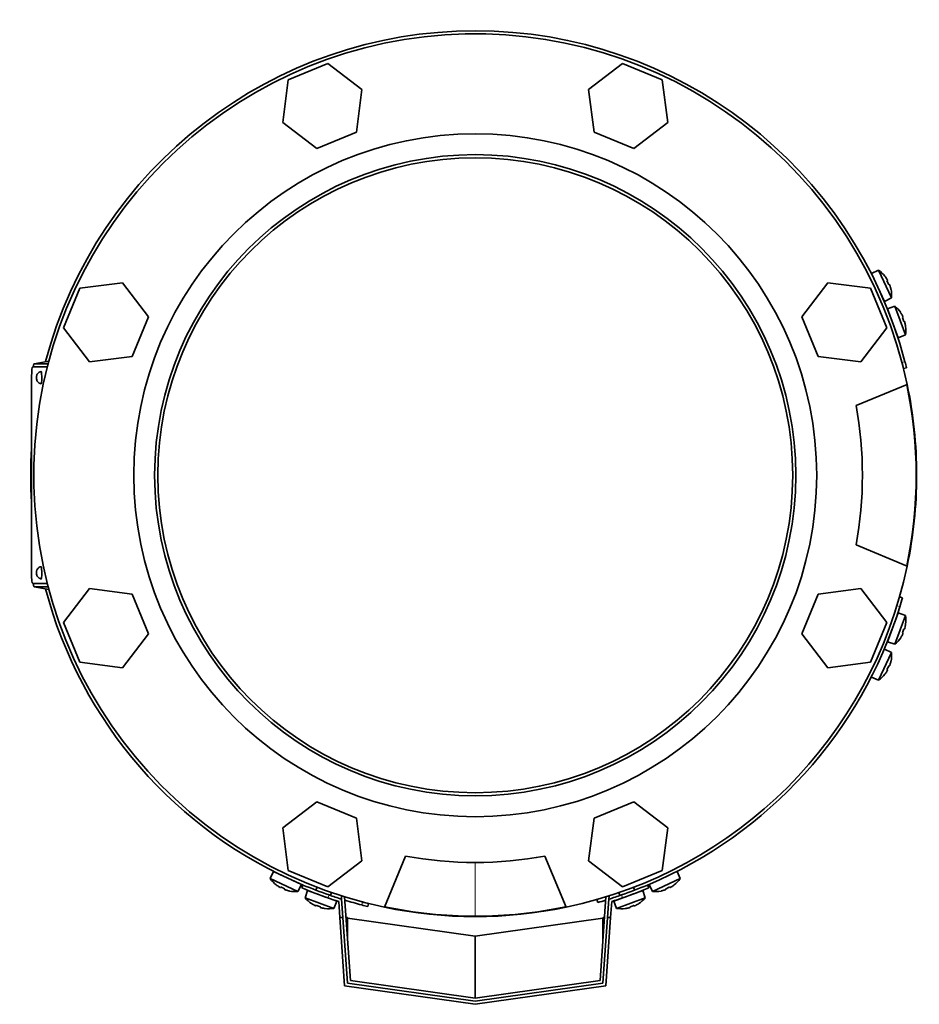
# Model space of a CAD drawing. Header units: millimetres. Extents: x 424 to 1298, y -2735 to 1993.
# Tile 1 of 24: x 427 to 717, y -2735 to -2417. Entities that reach past the tile are written whole.
import ezdxf

# ---------------------------------------------------------------- set-up
doc = ezdxf.new("R2010")
doc.units = ezdxf.units.MM
for name, color, linetype in [('M5X8_UNI7687', 7, 'Continuous'), ('MID_344-7', 7, 'Continuous'), ('VSI344-454_FILTR', 7, 'Continuous'), ('VSI344-454_FLANG', 7, 'Continuous'), ('VSI344-454_TERMI', 7, 'Continuous'), ('VSI344-454_TESTA', 7, 'Continuous'), ('VSI344_DIFFUSORE', 7, 'Continuous')]:
    doc.layers.add(name, color=color, linetype=linetype)

# ---------------------------------------------------------------- blocks, each defined once
blk = doc.blocks.new('SE2')
at = {"layer": 'M5X8_UNI7687', "color": 7, "linetype": 'Continuous', "lineweight": 35}
for p, q in [((704.03, -2498.16), (701.74, -2499.16)), ((704.03, -2498.16), (708.2, -2507.1)), ((705.97, -2508.22), (701.74, -2499.16)), ((706.05, -2500.07), (706.04, -2500.1)), ((706.91, -2501.48), (706.73, -2501.58)), ((707.51, -2502.77), (707.32, -2502.84)), ((708.01, -2504.33), (708.04, -2504.33)), ((705.97, -2508.22), (708.2, -2507.1)), ((709.31, -2509.77), (706.93, -2510.56)), ((710.35, -2519.95), (706.93, -2510.56)), ((709.31, -2509.77), (712.68, -2519.03)), ((711.13, -2511.86), (711.15, -2511.84)), ((711.88, -2513.32), (711.69, -2513.41)), ((712.36, -2514.66), (712.17, -2514.71)), ((712.73, -2516.25), (712.75, -2516.26)), ((710.35, -2519.95), (712.68, -2519.03)), ((706.93, -2618.11), (710.35, -2608.72)), ((712.68, -2609.64), (709.31, -2618.9)), ((712.68, -2609.64), (710.35, -2608.72)), ((712.73, -2612.42), (712.75, -2612.41)), ((711.88, -2615.35), (711.69, -2615.26)), ((712.36, -2614.01), (712.17, -2613.96)), ((706.93, -2618.11), (709.31, -2618.9)), ((711.13, -2616.81), (711.15, -2616.83)), ((708.2, -2621.57), (704.03, -2630.51)), ((708.2, -2621.57), (705.97, -2620.45)), ((708.04, -2624.34), (708.01, -2624.34)), ((706.04, -2628.58), (706.05, -2628.6)), ((706.91, -2627.19), (706.73, -2627.09)), ((707.51, -2625.9), (707.32, -2625.83)), ((701.74, -2629.51), (704.03, -2630.51)), ((508.62, -2692.28), (507.63, -2694.57)), ((508.62, -2692.28), (517.68, -2696.5)), ((639.97, -2694.57), (638.97, -2692.28)), ((516.56, -2698.74), (507.63, -2694.57)), ((639.97, -2694.57), (631.03, -2698.74)), ((509.56, -2696.58), (509.53, -2696.59)), ((510.94, -2697.45), (511.05, -2697.27)), ((512.23, -2698.05), (512.3, -2697.85)), ((513.79, -2698.57), (513.79, -2698.55)), ((516.56, -2698.74), (517.68, -2696.5)), ((519.68, -2698.41), (518.89, -2700.78)), ((529.07, -2701.83), (519.68, -2698.41)), ((522.72, -2697.37), (522.38, -2698.3)), ((627.92, -2698.41), (618.52, -2701.83)), ((625.22, -2698.3), (624.88, -2697.37)), ((628.71, -2700.78), (627.92, -2698.41)), ((629.91, -2696.5), (631.03, -2698.74)), ((633.81, -2698.55), (633.8, -2698.57)), ((635.36, -2698.05), (635.29, -2697.85)), ((636.65, -2697.45), (636.55, -2697.27)), ((638.06, -2696.59), (638.04, -2696.58)), ((518.89, -2700.78), (528.15, -2704.16)), ((527.07, -2700.02), (527.42, -2699.08)), ((528.15, -2704.16), (529.07, -2701.83)), ((618.52, -2701.83), (619.44, -2704.16)), ((619.44, -2704.16), (628.71, -2700.78)), ((620.18, -2699.08), (620.52, -2700.02)), ((520.98, -2702.61), (520.96, -2702.63)), ((522.44, -2703.36), (522.53, -2703.17)), ((523.78, -2703.84), (523.83, -2703.65)), ((525.37, -2704.21), (525.38, -2704.23)), ((622.22, -2704.21), (622.21, -2704.23)), ((623.82, -2703.84), (623.77, -2703.65)), ((625.15, -2703.36), (625.07, -2703.17)), ((626.61, -2702.61), (626.63, -2702.63))]:
    blk.add_line(p, q, dxfattribs=at)
for centre, radius, start, end in [((698.23, -2506.31), 10, 38.5916, 54.5414), ((702.13, -2501.18), 0.5, 5.7321, 25), ((698.23, -2506.31), 10, 355.4586, 11.4084), ((704.67, -2506.62), 0.5, 25, 44.2679), ((702.82, -2517.38), 10, 33.5916, 49.5414), ((707.15, -2512.61), 0.5, 0.7321, 20), ((702.82, -2517.38), 10, 350.4586, 6.4084), ((709.2, -2518.25), 0.5, 20, 39.2679), ((702.82, -2611.29), 10, 353.5916, 9.5414), ((709.2, -2610.43), 0.5, 320.7321, 340), ((707.15, -2616.06), 0.5, 340, 359.2679), ((702.82, -2611.29), 10, 310.4586, 326.4084), ((698.23, -2622.36), 10, 348.5916, 4.5414), ((698.23, -2622.36), 10, 305.4586, 321.4084), ((515.77, -2688.77), 10, 215.4586, 231.4084), ((510.64, -2692.67), 0.5, 245, 264.2679), ((516.08, -2695.21), 0.5, 225.7321, 245), ((631.82, -2688.77), 10, 308.5916, 324.5414), ((515.77, -2688.77), 10, 258.5916, 274.5414), ((631.82, -2688.77), 10, 265.4586, 281.4084), ((526.5, -2694.3), 10, 220.4586, 236.4084), ((521.73, -2698.63), 0.5, 250, 269.4626), ((527.37, -2700.68), 0.5, 230.7959, 250), ((620.23, -2700.68), 0.5, 290, 309.2041), ((621.1, -2694.3), 10, 303.5916, 319.5414), ((526.5, -2694.3), 10, 263.5916, 279.5414), ((621.1, -2694.3), 10, 260.4586, 276.4084)]:
    blk.add_arc(centre, radius, start, end, dxfattribs=at)
for centre, major_axis, ratio, start_param, end_param in [((698.25, -2506.3), (-4.23, 9.06), 0.996195, 4.833518, 4.948078), ((700.23, -2505.38), (3.91, -8.39), 0.811251, 1.49595, 1.645642), ((698.25, -2506.3), (4.23, -9.06), 0.996195, 1.335108, 1.449667), ((702.83, -2517.37), (-3.42, 9.4), 0.996195, 4.833518, 4.948078), ((704.89, -2516.62), (3.17, -8.7), 0.811251, 1.49595, 1.645642), ((702.83, -2517.37), (3.42, -9.4), 0.996195, 1.335108, 1.449667), ((702.83, -2611.3), (3.42, 9.4), 0.996195, 4.833518, 4.948078), ((702.83, -2611.3), (-3.42, -9.4), 0.996195, 1.335108, 1.449667), ((704.89, -2612.05), (-3.17, -8.7), 0.811251, 1.49595, 1.645642), ((698.25, -2622.37), (4.23, 9.06), 0.996195, 4.833518, 4.948078), ((698.25, -2622.37), (-4.23, -9.06), 0.996195, 1.335108, 1.449667), ((700.23, -2623.29), (-3.91, -8.39), 0.811251, 1.49595, 1.645642), ((515.77, -2688.78), (-9.06, 4.23), 0.996195, 1.335108, 1.449667), ((514.84, -2690.77), (-8.39, 3.91), 0.811251, 1.49595, 1.645642), ((515.77, -2688.78), (9.06, -4.23), 0.996195, 4.833518, 4.948078), ((631.83, -2688.78), (-9.06, -4.23), 0.996195, 1.335108, 1.449667), ((632.76, -2690.77), (-8.39, -3.91), 0.811251, 1.49595, 1.645642), ((631.83, -2688.78), (9.06, 4.23), 0.996195, 4.833518, 4.948078), ((526.49, -2694.31), (-9.4, 3.42), 0.996195, 1.335108, 1.449667), ((525.74, -2696.37), (-8.7, 3.17), 0.811251, 1.49595, 1.645642), ((526.49, -2694.31), (9.4, -3.42), 0.996195, 4.833518, 4.948078), ((621.1, -2694.31), (-9.4, -3.42), 0.996195, 1.335108, 1.449667), ((621.85, -2696.37), (-8.7, -3.17), 0.811251, 1.49595, 1.645642), ((621.1, -2694.31), (9.4, 3.42), 0.996195, 4.833518, 4.948078)]:
    blk.add_ellipse(centre, major_axis=major_axis, ratio=ratio, start_param=start_param, end_param=end_param, dxfattribs=at)
for points in [[(706.91, -2501.48), (706.91, -2501.48), (706.91, -2501.48), (706.91, -2501.47), (706.91, -2501.46), (706.91, -2501.44), (706.9, -2501.42), (706.89, -2501.4), (706.88, -2501.37), (706.87, -2501.34), (706.85, -2501.3), (706.83, -2501.27), (706.81, -2501.23), (706.79, -2501.19), (706.77, -2501.16), (706.75, -2501.12), (706.72, -2501.07), (706.71, -2501.05), (706.7, -2501.03)], [(707.72, -2503.22), (707.71, -2503.2), (707.7, -2503.17), (707.69, -2503.13), (707.67, -2503.08), (707.65, -2503.04), (707.64, -2503), (707.62, -2502.96), (707.61, -2502.93), (707.59, -2502.89), (707.58, -2502.86), (707.56, -2502.84), (707.55, -2502.81), (707.54, -2502.8), (707.53, -2502.78), (707.52, -2502.77), (707.51, -2502.77), (707.51, -2502.77), (707.51, -2502.77)], [(711.88, -2513.32), (711.88, -2513.32), (711.88, -2513.32), (711.88, -2513.31), (711.88, -2513.3), (711.88, -2513.28), (711.88, -2513.26), (711.87, -2513.24), (711.86, -2513.21), (711.85, -2513.18), (711.84, -2513.14), (711.82, -2513.1), (711.81, -2513.07), (711.79, -2513.03), (711.77, -2512.99), (711.75, -2512.94), (711.73, -2512.9), (711.72, -2512.87), (711.71, -2512.85)], [(712.53, -2515.13), (712.53, -2515.11), (712.52, -2515.07), (712.51, -2515.03), (712.5, -2514.98), (712.49, -2514.94), (712.47, -2514.9), (712.46, -2514.86), (712.45, -2514.82), (712.44, -2514.79), (712.43, -2514.76), (712.41, -2514.73), (712.4, -2514.71), (712.39, -2514.69), (712.39, -2514.67), (712.38, -2514.66), (712.37, -2514.66), (712.37, -2514.66), (712.36, -2514.66)], [(711.71, -2615.82), (711.72, -2615.8), (711.73, -2615.77), (711.75, -2615.73), (711.77, -2615.69), (711.79, -2615.65), (711.81, -2615.61), (711.82, -2615.57), (711.84, -2615.53), (711.85, -2615.5), (711.86, -2615.46), (711.87, -2615.44), (711.88, -2615.41), (711.88, -2615.39), (711.88, -2615.37), (711.88, -2615.36), (711.88, -2615.35), (711.88, -2615.35), (711.88, -2615.35)], [(712.36, -2614.01), (712.37, -2614.01), (712.37, -2614.01), (712.38, -2614.01), (712.39, -2614), (712.39, -2613.98), (712.4, -2613.97), (712.41, -2613.94), (712.43, -2613.92), (712.44, -2613.88), (712.45, -2613.85), (712.46, -2613.81), (712.47, -2613.77), (712.49, -2613.73), (712.5, -2613.69), (712.51, -2613.64), (712.52, -2613.6), (712.53, -2613.56), (712.53, -2613.55)], [(707.51, -2625.9), (707.51, -2625.9), (707.51, -2625.9), (707.52, -2625.9), (707.53, -2625.89), (707.54, -2625.87), (707.55, -2625.86), (707.56, -2625.84), (707.58, -2625.81), (707.59, -2625.78), (707.61, -2625.75), (707.62, -2625.71), (707.64, -2625.67), (707.65, -2625.63), (707.67, -2625.59), (707.69, -2625.55), (707.7, -2625.5), (707.71, -2625.47), (707.72, -2625.45)], [(706.7, -2627.64), (706.71, -2627.63), (706.72, -2627.6), (706.75, -2627.55), (706.77, -2627.52), (706.79, -2627.48), (706.81, -2627.44), (706.83, -2627.4), (706.85, -2627.37), (706.87, -2627.33), (706.88, -2627.3), (706.89, -2627.27), (706.9, -2627.25), (706.91, -2627.23), (706.91, -2627.22), (706.91, -2627.2), (706.91, -2627.19), (706.91, -2627.19), (706.91, -2627.19)], [(510.49, -2697.23), (510.51, -2697.24), (510.54, -2697.26), (510.58, -2697.29), (510.62, -2697.31), (510.66, -2697.33), (510.69, -2697.35), (510.73, -2697.37), (510.77, -2697.39), (510.8, -2697.41), (510.83, -2697.42), (510.86, -2697.43), (510.88, -2697.44), (510.9, -2697.45), (510.92, -2697.45), (510.93, -2697.45), (510.94, -2697.45), (510.94, -2697.45), (510.94, -2697.45)], [(512.23, -2698.05), (512.23, -2698.05), (512.23, -2698.05), (512.24, -2698.06), (512.24, -2698.07), (512.26, -2698.08), (512.28, -2698.09), (512.3, -2698.1), (512.32, -2698.12), (512.35, -2698.13), (512.39, -2698.15), (512.42, -2698.16), (512.46, -2698.18), (512.5, -2698.19), (512.54, -2698.21), (512.59, -2698.22), (512.63, -2698.24), (512.67, -2698.25), (512.68, -2698.26)], [(634.91, -2698.26), (634.93, -2698.25), (634.96, -2698.24), (635.01, -2698.22), (635.05, -2698.21), (635.09, -2698.19), (635.13, -2698.18), (635.17, -2698.16), (635.21, -2698.15), (635.24, -2698.13), (635.27, -2698.12), (635.3, -2698.1), (635.32, -2698.09), (635.34, -2698.08), (635.35, -2698.07), (635.36, -2698.06), (635.36, -2698.05), (635.36, -2698.05), (635.36, -2698.05)], [(636.65, -2697.45), (636.65, -2697.45), (636.66, -2697.45), (636.66, -2697.45), (636.68, -2697.45), (636.69, -2697.45), (636.71, -2697.44), (636.74, -2697.43), (636.76, -2697.42), (636.79, -2697.41), (636.83, -2697.39), (636.86, -2697.37), (636.9, -2697.35), (636.94, -2697.33), (636.98, -2697.31), (637.02, -2697.29), (637.06, -2697.26), (637.09, -2697.24), (637.1, -2697.23)], [(521.97, -2703.19), (521.99, -2703.19), (522.02, -2703.21), (522.06, -2703.23), (522.1, -2703.25), (522.14, -2703.27), (522.18, -2703.29), (522.22, -2703.3), (522.26, -2703.32), (522.3, -2703.33), (522.33, -2703.34), (522.36, -2703.35), (522.38, -2703.36), (522.4, -2703.36), (522.42, -2703.36), (522.43, -2703.36), (522.44, -2703.36), (522.44, -2703.36), (522.44, -2703.36)], [(523.78, -2703.84), (523.78, -2703.84), (523.78, -2703.85), (523.78, -2703.86), (523.79, -2703.86), (523.81, -2703.87), (523.82, -2703.88), (523.85, -2703.89), (523.87, -2703.9), (523.91, -2703.92), (523.94, -2703.93), (523.98, -2703.94), (524.02, -2703.95), (524.06, -2703.97), (524.1, -2703.98), (524.15, -2703.99), (524.19, -2704), (524.23, -2704.01), (524.24, -2704.01)], [(623.35, -2704.01), (623.37, -2704.01), (623.4, -2704), (623.45, -2703.99), (623.49, -2703.98), (623.53, -2703.97), (623.57, -2703.95), (623.61, -2703.94), (623.65, -2703.93), (623.69, -2703.92), (623.72, -2703.9), (623.75, -2703.89), (623.77, -2703.88), (623.79, -2703.87), (623.8, -2703.86), (623.81, -2703.86), (623.82, -2703.85), (623.82, -2703.84), (623.82, -2703.84)], [(625.15, -2703.36), (625.15, -2703.36), (625.16, -2703.36), (625.17, -2703.36), (625.18, -2703.36), (625.19, -2703.36), (625.21, -2703.36), (625.24, -2703.35), (625.27, -2703.34), (625.3, -2703.33), (625.33, -2703.32), (625.37, -2703.3), (625.41, -2703.29), (625.45, -2703.27), (625.49, -2703.25), (625.53, -2703.23), (625.57, -2703.21), (625.6, -2703.19), (625.62, -2703.19)]]:
    blk.add_open_spline(points, degree=3, dxfattribs=at)
at = {"layer": 'MID_344-7', "color": 7, "linetype": 'Continuous', "lineweight": 35}
for p, q in [((530.59, -2700.2), (530.78, -2700.19)), ((530.66, -2701.2), (530.59, -2700.2)), ((531.61, -2700.45), (533.5, -2727.46)), ((614.1, -2727.46), (615.98, -2700.45)), ((616.81, -2700.19), (617, -2700.2)), ((617, -2700.2), (616.93, -2701.2)), ((533.5, -2727.46), (573.8, -2733.12)), ((573.8, -2733.12), (614.1, -2727.46))]:
    blk.add_line(p, q, dxfattribs=at)
at = {"layer": 'VSI344-454_FILTR', "color": 4, "linetype": 'Continuous', "lineweight": 9}
for p, q in [((711.57, -2527.92), (712.54, -2527.68)), ((710.88, -2606.76), (709.92, -2606.49)), ((615.95, -2700.46), (615.98, -2700.55)), ((537.14, -2703.08), (537.39, -2702.11))]:
    blk.add_line(p, q, dxfattribs=at)
at = {"layer": 'VSI344-454_FILTR', "color": 7, "linetype": 'Continuous', "lineweight": 35}
for p, q in [((712.06, -2529.86), (713.03, -2529.62)), ((711.74, -2603.89), (710.78, -2603.61)), ((613.08, -2701.32), (613.35, -2702.28)), ((539.08, -2703.57), (539.32, -2702.6))]:
    blk.add_line(p, q, dxfattribs=at)
for radius, start, end in [(143.5, 14.7986, 165.1916), (142.5, 14, 14.8042), (143.5, 14, 14.7986), (143.5, 176.4875, 183.5125), (143.5, 194.8084, 247.2275), (143.5, 342.8021, 344), (143.5, 292.8017, 342.8021), (143.5, 252.9344, 255.2014), (143.5, 286, 287.0636), (143.5, 255.2014, 256), (142.5, 255.1958, 256)]:
    blk.add_arc((573.8, -2564.34), radius, start, end, dxfattribs=at)
at = {"layer": 'VSI344-454_FLANG', "color": 7, "linetype": 'Continuous', "lineweight": 35}
for p, q in [((526.24, -2431.42), (513.44, -2436.72)), ((537.23, -2439.85), (526.24, -2431.42)), ((621.35, -2431.42), (610.36, -2439.85)), ((634.16, -2436.72), (621.35, -2431.42)), ((513.44, -2436.72), (511.63, -2450.46)), ((635.96, -2450.46), (634.16, -2436.72)), ((535.42, -2453.59), (537.23, -2439.85)), ((610.36, -2439.85), (612.17, -2453.59)), ((511.63, -2450.46), (522.62, -2458.89)), ((624.97, -2458.89), (635.96, -2450.46)), ((522.62, -2458.89), (535.42, -2453.59)), ((612.17, -2453.59), (624.97, -2458.89)), ((446.18, -2503.98), (440.88, -2516.78)), ((459.92, -2502.17), (446.18, -2503.98)), ((468.35, -2513.16), (459.92, -2502.17)), ((687.67, -2502.17), (679.24, -2513.16)), ((701.41, -2503.98), (687.67, -2502.17)), ((706.72, -2516.78), (701.41, -2503.98)), ((463.05, -2525.96), (468.35, -2513.16)), ((679.24, -2513.16), (684.54, -2525.96)), ((440.88, -2516.78), (449.31, -2527.77)), ((698.28, -2527.77), (706.72, -2516.78)), ((449.31, -2527.77), (463.05, -2525.96)), ((684.54, -2525.96), (698.28, -2527.77)), ((696.76, -2541.84), (713.25, -2535)), ((713.25, -2593.67), (696.76, -2586.84)), ((449.31, -2600.9), (440.88, -2611.89)), ((463.05, -2602.71), (449.31, -2600.9)), ((468.35, -2615.51), (463.05, -2602.71)), ((684.54, -2602.71), (679.24, -2615.51)), ((698.28, -2600.9), (684.54, -2602.71)), ((706.72, -2611.89), (698.28, -2600.9)), ((440.88, -2611.89), (446.18, -2624.69)), ((701.41, -2624.69), (706.72, -2611.89)), ((459.92, -2626.5), (468.35, -2615.51)), ((679.24, -2615.51), (687.67, -2626.5)), ((446.18, -2624.69), (459.92, -2626.5)), ((687.67, -2626.5), (701.41, -2624.69)), ((522.62, -2669.78), (511.63, -2678.21)), ((535.42, -2675.08), (522.62, -2669.78)), ((624.97, -2669.78), (612.17, -2675.08)), ((635.96, -2678.21), (624.97, -2669.78)), ((537.23, -2688.82), (535.42, -2675.08)), ((612.17, -2675.08), (610.36, -2688.82)), ((511.63, -2678.21), (513.44, -2691.95)), ((634.16, -2691.95), (635.96, -2678.21)), ((526.24, -2697.25), (537.23, -2688.82)), ((544.47, -2703.78), (551.3, -2687.29)), ((596.3, -2687.29), (603.13, -2703.78)), ((610.36, -2688.82), (621.35, -2697.25)), ((513.44, -2691.95), (526.24, -2697.25)), ((621.35, -2697.25), (634.16, -2691.95))]:
    blk.add_line(p, q, dxfattribs=at)
for radius in [110.25, 103.5]:
    blk.add_circle((573.8, -2564.34), radius, dxfattribs=at)
for radius, start, end in [(142.5, 11.878, 258.122), (125, 349.6302, 10.3698), (142.5, 281.878, 348.122), (125, 259.6302, 280.3698)]:
    blk.add_arc((573.8, -2564.34), radius, start, end, dxfattribs=at)
at = {"layer": 'VSI344-454_TERMI', "color": 7, "linetype": 'Continuous', "lineweight": 35}
for p, q in [((518.18, -2696.62), (517.8, -2697.54)), ((629.8, -2697.54), (629.41, -2696.62)), ((529.71, -2701.95), (530.07, -2707.12)), ((530.66, -2701.2), (531.07, -2707.12)), ((616.93, -2701.2), (616.52, -2707.12)), ((617.88, -2701.95), (617.52, -2707.12)), ((531.62, -2729.22), (530.07, -2707.12)), ((530.07, -2707.12), (531.07, -2707.12)), ((531.07, -2707.12), (532.56, -2728.34)), ((532.54, -2707.12), (532.08, -2707.12)), ((532.54, -2707.12), (532.56, -2707.33)), ((532.56, -2707.33), (573.8, -2713.12)), ((532.56, -2714), (532.56, -2707.33)), ((573.8, -2713.12), (615.04, -2707.33)), ((615.04, -2728.34), (616.52, -2707.12)), ((615.04, -2707.33), (615.05, -2707.12)), ((615.04, -2714), (615.04, -2707.33)), ((615.05, -2707.12), (615.52, -2707.12)), ((617.52, -2707.12), (615.98, -2729.22)), ((616.52, -2707.12), (617.52, -2707.12)), ((573.8, -2733.12), (573.8, -2713.12)), ((573.8, -2735.14), (531.62, -2729.22)), ((532.56, -2728.34), (573.8, -2734.13)), ((573.8, -2734.13), (615.04, -2728.34)), ((615.98, -2729.22), (573.8, -2735.14))]:
    blk.add_line(p, q, dxfattribs=at)
at = {"layer": 'VSI344-454_TERMI', "color": 4, "linetype": 'Continuous', "lineweight": 9}
for p, q in [((526.59, -2699.85), (526.2, -2700.77)), ((621.39, -2700.77), (621, -2699.85))]:
    blk.add_line(p, q, dxfattribs=at)
at = {"layer": 'VSI344-454_TERMI', "color": 7, "linetype": 'Continuous', "lineweight": 35}
for radius, start, end in [(144.5, 247.1983, 250.7692), (143.5, 247.1983, 250.7941), (143.5, 289.2059, 292.8017), (144.5, 289.2308, 292.8017), (144.5, 250.7692, 252.2357), (143.5, 250.7941, 252.5059), (143.5, 287.4941, 289.2059), (144.5, 287.7643, 289.2308)]:
    blk.add_arc((573.8, -2564.34), radius, start, end, dxfattribs=at)
at = {"layer": 'VSI344-454_TESTA', "color": 7, "linetype": 'Continuous', "lineweight": 35}
for p, q in [((435.66, -2529.34), (430.93, -2529.34)), ((436.15, -2527.46), (431.41, -2528.34)), ((435.92, -2528.34), (431.43, -2528.34)), ((430.57, -2532.34), (430.57, -2596.34)), ((430.93, -2599.34), (435.66, -2599.34)), ((431.41, -2600.33), (436.15, -2601.21)), ((435.92, -2600.34), (431.43, -2600.34))]:
    blk.add_line(p, q, dxfattribs=at)
at = {"layer": 'VSI344-454_TESTA', "color": 4, "linetype": 'Continuous', "lineweight": 9}
for p, q in [((436.15, -2527.46), (431.43, -2528.34)), ((431.43, -2600.34), (436.15, -2601.21)), ((573.8, -2689.28), (573.8, -2706.69))]:
    blk.add_line(p, q, dxfattribs=at)
at = {"layer": 'VSI344-454_TESTA', "color": 7, "linetype": 'Continuous', "lineweight": 35}
for centre, radius, start, end in [((573.8, -2564.34), 102.5, 90, 270), ((573.8, -2564.34), 102.5, 270, 90), ((573.76, -2564.34), 142.39, 348.1369, 11.8631), ((573.8, -2564.34), 142.35, 258.134, 270), ((573.77, -2564.12), 142.57, 270.009, 281.8572)]:
    blk.add_arc(centre, radius, start, end, dxfattribs=at)
for centre, major_axis, start_param, end_param in [((430.93, -2532.34), (0, 3), 0, 1.570796), ((433.61, -2532.84), (0, -2), 0, 3.172151), ((433.61, -2532.84), (0, -2), 6.249611, 6.283185), ((433.61, -2595.84), (0, -2), 0, 3.172151), ((430.93, -2596.34), (0, 3), 1.570796, 3.141593), ((433.61, -2595.84), (0, -2), 6.249611, 6.283185)]:
    blk.add_ellipse(centre, major_axis=major_axis, ratio=0.121869, start_param=start_param, end_param=end_param, dxfattribs=at)
at = {"layer": 'VSI344-454_TESTA', "color": 4, "linetype": 'Continuous', "lineweight": 9}
for centre in [(432.12, -2532.84), (432.12, -2595.84)]:
    blk.add_ellipse(centre, major_axis=(0, 0.0635), ratio=0.121869, dxfattribs=at)
at = {"layer": 'VSI344-454_TESTA', "color": 7, "linetype": 'Continuous', "lineweight": 35}
for points in [[(431.43, -2528.34), (431.24, -2528.34), (431.1, -2529.34)], [(431.1, -2599.34), (431.24, -2600.34), (431.43, -2600.34)]]:
    blk.add_open_spline(points, degree=2, dxfattribs=at)
for points, knots in [([(433.61, -2530.87), (433.5, -2530.89), (433.23, -2530.94), (432.84, -2531.2), (432.51, -2531.55), (432.3, -2531.9), (432.18, -2532.23), (432.11, -2532.54), (432.1, -2532.72), (432.1, -2532.84)], [0, 0, 0, 0, 0.115855, 0.322183, 0.498585, 0.65005, 0.778237, 0.887228, 1, 1, 1, 1]), ([(432.1, -2532.84), (432.1, -2532.88), (432.11, -2533.11), (432.18, -2533.5), (432.41, -2533.99), (432.76, -2534.42), (433.21, -2534.72), (433.5, -2534.78), (433.61, -2534.81)], [0, 0, 0, 0, 0.046256, 0.268746, 0.426645, 0.651173, 0.88463, 1, 1, 1, 1]), ([(433.61, -2593.87), (433.5, -2593.89), (433.23, -2593.94), (432.84, -2594.2), (432.51, -2594.55), (432.3, -2594.9), (432.18, -2595.23), (432.11, -2595.54), (432.1, -2595.72), (432.1, -2595.84)], [0, 0, 0, 0, 0.115855, 0.322183, 0.498585, 0.65005, 0.778237, 0.887228, 1, 1, 1, 1]), ([(432.1, -2595.84), (432.1, -2595.88), (432.11, -2596.11), (432.18, -2596.5), (432.41, -2596.99), (432.76, -2597.42), (433.21, -2597.72), (433.5, -2597.78), (433.61, -2597.81)], [0, 0, 0, 0, 0.046256, 0.268746, 0.426645, 0.651173, 0.88463, 1, 1, 1, 1])]:
    blk.add_open_spline(points, degree=3, knots=knots, dxfattribs=at)
at = {"layer": 'VSI344_DIFFUSORE', "color": 7, "linetype": 'Continuous', "lineweight": 35}
for start, end in [(0, 11.878), (348.122, 0), (258.122, 281.878)]:
    blk.add_arc((573.8, -2564.34), 142.5, start, end, dxfattribs=at)

msp = doc.modelspace()

# ---------------------------------------------------------------- block references
msp.add_blockref('SE2', (0, 0))

doc.saveas('drawing.dxf')
